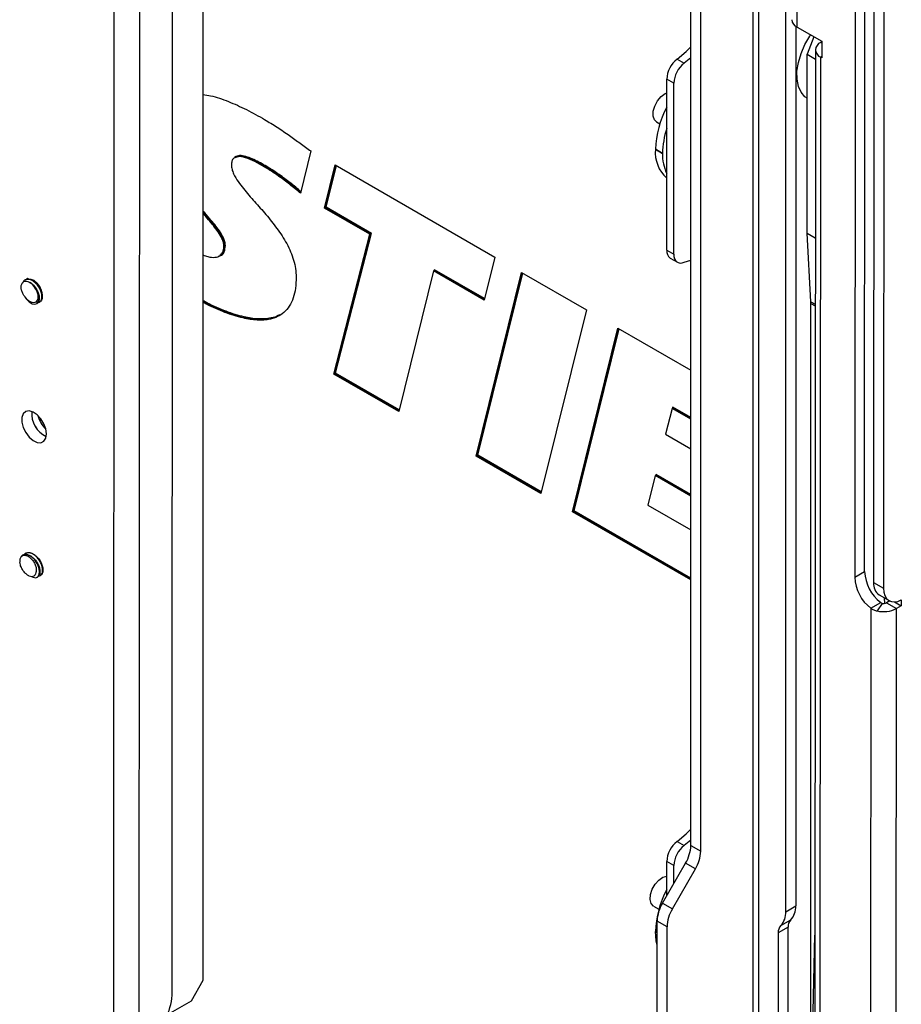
# Model space of a CAD drawing. Header units: millimetres. Extents: x 3619 to 4737, y 1503 to 2366.
# Tile 183 of 256: x 4513 to 4569, y 2080 to 2142. Entities that reach past the tile are written whole.
import ezdxf

# ---------------------------------------------------------------- set-up
doc = ezdxf.new("R2010")
doc.units = ezdxf.units.MM

msp = doc.modelspace()

# ---------------------------------------------------------------- linework, layer by layer
at = {"color": 7, "linetype": 'Continuous', "lineweight": 30}
for p, q in [((4524.8668, 2164.9137), (4524.8668, 2081.6387)), ((4519.2334, 2077.7897), (4519.2812, 2161.128)), ((4520.8451, 2077.7891), (4520.8928, 2161.1273)), ((4522.9115, 2080.7088), (4522.9573, 2160.5892)), ((4562.3423, 2141.8014), (4562.3485, 2152.6581)), ((4566.6066, 2107.4441), (4566.6321, 2152.1096)), ((4566.0059, 2151.7486), (4565.9803, 2107.0831)), ((4567.2031, 2150.6987), (4567.1779, 2106.7505)), ((4567.8293, 2150.3372), (4567.8041, 2106.389)), ((4555.6432, 2090.1677), (4555.6432, 2146.8062)), ((4556.2694, 2089.8062), (4556.2694, 2146.4447)), ((4561.6324, 2085.9836), (4561.6324, 2143.6893)), ((4562.2587, 2141.8553), (4562.2587, 2086.3452)), ((4562.3423, 2141.8014), (4563.8988, 2140.9028)), ((4563.4086, 2141.1859), (4562.9802, 2140.0818)), ((4563.8988, 2140.8647), (4563.8384, 2140.8298)), ((4563.8988, 2140.9028), (4563.8982, 2139.8655)), ((4563.5046, 2140.3653), (4563.4471, 2040.0881)), ((4554.778, 2139.7817), (4555.2253, 2139.5235)), ((4555.6432, 2139.8668), (4555.2253, 2139.5235)), ((4562.9802, 2140.0818), (4563.5042, 2139.7793)), ((4562.9802, 2128.8011), (4562.9802, 2140.0818)), ((4563.7808, 2039.4373), (4563.8384, 2139.9)), ((4563.8982, 2139.8655), (4563.8384, 2139.9)), ((4554.5689, 2138.2569), (4554.1217, 2138.5151)), ((4554.1217, 2127.7268), (4554.1217, 2138.5151)), ((4554.5689, 2127.4687), (4554.5689, 2138.2569)), ((4553.4758, 2135.8143), (4553.6838, 2135.6942)), ((4531.6773, 2133.9837), (4531.0147, 2131.3138)), ((4553.8569, 2133.8327), (4553.4097, 2134.0909)), ((4553.4097, 2134.0903), (4553.4097, 2134.0909)), ((4553.4097, 2134.0903), (4553.8569, 2133.8321)), ((4526.9087, 2133.5939), (4526.8616, 2133.5667)), ((4526.9146, 2133.5814), (4526.97, 2133.5973)), ((4553.8569, 2133.8321), (4553.8569, 2133.8327)), ((4528.7255, 2132.991), (4528.7727, 2133.0182)), ((4532.5295, 2130.3842), (4533.2038, 2133.1025)), ((4533.2038, 2133.1025), (4543.2704, 2127.2911)), ((4532.5767, 2130.4114), (4532.5295, 2130.3842)), ((4535.3918, 2128.7319), (4532.5295, 2130.3842)), ((4532.6304, 2130.4348), (4532.5767, 2130.4114)), ((4532.5767, 2130.4114), (4535.4389, 2128.7591)), ((4535.4929, 2128.7824), (4532.6304, 2130.4348)), ((4533.1315, 2119.9113), (4535.3918, 2128.7319)), ((4535.4389, 2128.7591), (4533.1787, 2119.9385)), ((4533.2327, 2119.9618), (4535.4929, 2128.7824)), ((4535.3918, 2128.7319), (4535.4389, 2128.7591)), ((4535.4929, 2128.7824), (4535.4389, 2128.7591)), ((4562.9802, 2128.8011), (4563.4978, 2128.5023)), ((4563.2169, 2124.4691), (4562.9802, 2128.8011)), ((4526.2316, 2128.0071), (4526.1844, 2127.9799)), ((4525.8958, 2127.359), (4525.9429, 2127.3862)), ((4543.2704, 2127.2911), (4542.5962, 2124.5729)), ((4554.1217, 2127.7268), (4554.5689, 2127.4687)), ((4554.3497, 2127.2229), (4554.7969, 2126.9647)), ((4555.2253, 2126.9599), (4555.6432, 2127.0992)), ((4539.4107, 2126.4118), (4537.2142, 2117.5544)), ((4539.4578, 2126.439), (4539.4107, 2126.4118)), ((4542.5962, 2124.5729), (4539.4107, 2126.4118)), ((4539.4578, 2126.439), (4539.463, 2126.4905)), ((4542.0951, 2114.7367), (4544.967, 2126.3146)), ((4544.967, 2126.3146), (4549.0517, 2123.9565)), ((4513.65, 2125.8561), (4513.6311, 2125.8451)), ((4514.3692, 2124.3469), (4514.3882, 2124.3578)), ((4514.5578, 2124.4556), (4514.5768, 2124.4665)), ((4563.2197, 2073.9325), (4563.2197, 2124.3652)), ((4549.0517, 2123.9514), (4546.1789, 2112.3792)), ((4549.0517, 2123.9565), (4549.0517, 2123.9514)), ((4548.1756, 2111.2255), (4551.0481, 2122.804)), ((4551.0481, 2122.804), (4555.6432, 2120.1513)), ((4533.1315, 2119.9113), (4533.1787, 2119.9385)), ((4537.2142, 2117.5544), (4533.1315, 2119.9113)), ((4533.2327, 2119.9618), (4533.1787, 2119.9385)), ((4554.5045, 2117.7649), (4554.5097, 2117.8164)), ((4554.4574, 2117.7377), (4554.0549, 2116.1075)), ((4554.5045, 2117.7649), (4554.4574, 2117.7377)), ((4555.6432, 2117.0531), (4554.4574, 2117.7377)), ((4554.0549, 2116.1075), (4555.6432, 2115.1906)), ((4542.0951, 2114.7367), (4542.1422, 2114.7639)), ((4546.1789, 2112.3792), (4542.0951, 2114.7367)), ((4542.196, 2114.7873), (4542.1422, 2114.7639)), ((4553.4035, 2113.5019), (4552.9322, 2111.6386)), ((4553.4506, 2113.5291), (4553.4035, 2113.5019)), ((4555.6432, 2112.2089), (4553.4035, 2113.5019)), ((4553.4559, 2113.5805), (4553.4506, 2113.5291)), ((4552.9322, 2111.6386), (4555.6432, 2110.0735)), ((4548.1756, 2111.2255), (4548.2228, 2111.2527)), ((4555.6432, 2106.9146), (4548.1756, 2111.2255)), ((4548.2765, 2111.2761), (4548.2228, 2111.2527)), ((4513.6918, 2108.6001), (4513.6728, 2108.5892)), ((4513.5032, 2108.4914), (4513.4842, 2108.4805)), ((4565.9803, 2107.0831), (4566.6066, 2107.4441)), ((4514.4109, 2107.0909), (4514.4299, 2107.1019)), ((4514.5995, 2107.1997), (4514.6185, 2107.2106)), ((4567.1779, 2106.7505), (4567.8041, 2106.389)), ((4566.9973, 2105.128), (4567.6235, 2105.4891)), ((4567.7118, 2105.4403), (4567.3934, 2104.9636)), ((4567.5287, 2105.9744), (4568.1549, 2105.6128)), ((4568.1913, 2105.5935), (4567.9827, 2105.4733)), ((4567.9827, 2105.4733), (4568.609, 2105.1118)), ((4568.5026, 2105.5344), (4568.9221, 2105.2923)), ((4568.9223, 2105.654), (4568.9221, 2105.2923)), ((4566.9973, 2105.128), (4566.9634, 2045.9143)), ((4568.575, 2045.9137), (4568.609, 2105.1118)), ((4568.9221, 2105.2923), (4568.609, 2105.1118)), ((4555.6432, 2090.5052), (4555.2253, 2090.162)), ((4554.778, 2090.4201), (4555.2253, 2090.162)), ((4555.6432, 2090.1677), (4556.2694, 2089.8062)), ((4553.8511, 2086.5195), (4555.31, 2089.0465)), ((4554.5689, 2088.8954), (4554.1217, 2089.1536)), ((4554.1217, 2086.9882), (4554.1217, 2089.1536)), ((4554.4773, 2086.158), (4555.9363, 2088.685)), ((4554.5689, 2087.7628), (4554.5689, 2088.8954)), ((4555.9363, 2088.685), (4555.31, 2089.0465)), ((4553.2893, 2086.3451), (4553.6277, 2086.1497)), ((4553.8511, 2086.5195), (4554.4773, 2086.158)), ((4561.6324, 2085.9836), (4562.2587, 2086.3452)), ((4554.1441, 2085.0368), (4553.5179, 2085.3983)), ((4553.5179, 2060.6055), (4553.5179, 2085.3983)), ((4554.1441, 2060.244), (4554.1441, 2085.0368)), ((4561.7797, 2085.0092), (4561.1535, 2084.6477)), ((4561.3173, 2085.1047), (4561.9436, 2085.4662)), ((4561.7797, 2075.3296), (4561.7797, 2085.0092)), ((4561.1535, 2084.6477), (4561.1535, 2074.968)), ((4562.9495, 2062.6414), (4563.4726, 2084.5018)), ((4524.8668, 2081.6387), (4524.1184, 2080.3425)), ((4524.1184, 2080.3425), (4522.6517, 2079.4958))]:
    msp.add_line(p, q, dxfattribs=at)
at = {"color": 8, "linetype": 'Continuous', "lineweight": 30}
for p, q in [((4559.5646, 2144.8831), (4559.5646, 2057.1149)), ((4559.9238, 2056.9075), (4559.9238, 2144.6757)), ((4563.8988, 2140.7949), (4563.8384, 2140.8298)), ((4563.8983, 2139.9346), (4563.8384, 2139.9)), ((4533.2391, 2133.0821), (4532.5767, 2130.4114)), ((4532.6304, 2130.4348), (4533.2811, 2133.0578)), ((4539.463, 2126.4905), (4539.449, 2126.4339)), ((4539.4578, 2126.439), (4542.608, 2124.6205)), ((4542.6198, 2124.6681), (4539.463, 2126.4905)), ((4545.0024, 2126.2942), (4542.1422, 2114.7639)), ((4542.196, 2114.7873), (4545.0443, 2126.2699)), ((4563.2169, 2124.4691), (4563.4954, 2124.3084)), ((4563.2197, 2124.3652), (4563.4953, 2124.2061)), ((4551.0835, 2122.7836), (4548.2228, 2111.2527)), ((4548.2765, 2111.2761), (4551.1254, 2122.7594)), ((4533.1787, 2119.9385), (4537.226, 2117.602)), ((4537.2378, 2117.6497), (4533.2327, 2119.9618)), ((4554.5097, 2117.8164), (4554.4958, 2117.7598)), ((4555.6432, 2117.162), (4554.5097, 2117.8164)), ((4554.5045, 2117.7649), (4555.6432, 2117.1076)), ((4542.1422, 2114.7639), (4546.1907, 2112.4268)), ((4546.2026, 2112.4744), (4542.196, 2114.7873)), ((4553.4559, 2113.5805), (4553.4415, 2113.5239)), ((4553.4506, 2113.5291), (4555.6432, 2112.2634)), ((4555.6432, 2112.3178), (4553.4559, 2113.5805)), ((4548.2228, 2111.2527), (4555.6432, 2106.969)), ((4555.6432, 2107.0234), (4548.2765, 2111.2761)), ((4567.8477, 2105.7902), (4567.8538, 2105.4334)), ((4553.4097, 2084.7287), (4553.5179, 2084.6663))]:
    msp.add_line(p, q, dxfattribs=at)
at = {"color": 7, "linetype": 'Continuous', "lineweight": 30, "flags": 128}
for points in [[(4562.9889, 2137.3081), (4562.8434, 2137.4091), (4562.5982, 2137.6896), (4562.4291, 2138.0611), (4562.3424, 2138.5093), (4562.3416, 2139.0171), (4562.4266, 2139.5648), (4562.5943, 2140.1315), (4562.8382, 2140.6954), (4563.1488, 2141.2347), (4563.1974, 2141.3078)], [(4554.778, 2139.7817), (4555.3546, 2140.269), (4555.6432, 2140.5516)], [(4553.4758, 2135.8143), (4553.3454, 2135.9418), (4553.2642, 2136.18), (4553.2724, 2136.4847), (4553.3689, 2136.8191), (4553.5421, 2137.1428), (4553.7712, 2137.4169), (4554.0284, 2137.6082), (4554.1217, 2137.6519)], [(4554.5689, 2127.4687), (4554.581, 2127.3177), (4554.617, 2127.1854), (4554.6757, 2127.0759), (4554.7553, 2126.9927), (4554.8534, 2126.9382), (4554.9668, 2126.9143), (4555.092, 2126.9216), (4555.2253, 2126.9599)], [(4513.6344, 2124.7782), (4513.7174, 2124.6455), (4513.8957, 2124.4603), (4514.0836, 2124.3457), (4514.2587, 2124.314), (4514.4002, 2124.3681), (4514.4908, 2124.5013), (4514.5192, 2124.6977), (4514.4811, 2124.9347), (4514.3795, 2125.1846), (4514.2877, 2125.3352), (4514.2877, 2125.3352)], [(4514.7269, 2124.9244), (4514.688, 2125.1731), (4514.5772, 2125.429), (4514.4112, 2125.6531), (4514.2153, 2125.8112), (4514.0194, 2125.8792), (4513.9747, 2125.8807)], [(4514.9883, 2116.126), (4514.9463, 2116.4422), (4514.8245, 2116.7729), (4514.6362, 2117.0822), (4514.4016, 2117.3365), (4514.1463, 2117.5084), (4513.8979, 2117.5791), (4513.6833, 2117.541), (4513.5258, 2117.3983), (4513.4425, 2117.1664), (4513.4423, 2116.8705), (4513.5253, 2116.5425), (4513.6825, 2116.2181), (4513.8969, 2115.9324), (4514.1453, 2115.7164), (4514.4006, 2115.5935), (4514.6353, 2115.5769), (4514.8239, 2115.6685), (4514.946, 2115.8584), (4514.9883, 2116.126)], [(4514.0718, 2107.1236), (4514.1423, 2107.0832), (4514.3152, 2107.0595), (4514.4527, 2107.1214), (4514.5379, 2107.2611), (4514.5603, 2107.4624), (4514.516, 2107.7017), (4514.4089, 2107.9514), (4514.2501, 2108.1826), (4514.0563, 2108.3684), (4513.8483, 2108.4873), (4513.6484, 2108.5251), (4513.4781, 2108.4768), (4513.3946, 2108.4043), (4513.3946, 2108.4043)], [(4567.8041, 2106.389), (4567.8251, 2106.1425), (4567.8876, 2105.9291), (4567.9894, 2105.7562), (4568.127, 2105.63), (4568.2954, 2105.5551), (4568.4888, 2105.5339), (4568.7002, 2105.5672), (4568.9223, 2105.654)], [(4554.778, 2090.4201), (4555.3546, 2090.9074), (4555.6432, 2091.1901)], [(4553.2893, 2086.3451), (4553.1405, 2086.5043), (4553.073, 2086.7551), (4553.0954, 2087.0671), (4553.205, 2087.4025), (4553.3885, 2087.7209), (4553.624, 2087.9839), (4553.8829, 2088.1598), (4554.1217, 2088.2267)], [(4553.5179, 2083.8701), (4553.4556, 2084.152), (4553.4097, 2084.7287)]]:
    msp.add_lwpolyline(points, dxfattribs=at)
at = {"color": 7, "linetype": 'Continuous', "lineweight": 30}
for centre, radius, start, end in [((4562.5643, 2142.3131), 0.5577, 184.772327, 246.543174), ((4564.0145, 2140.3649), 0.4971, 110.751608, 249.248392), ((4555.8393, 2138.4283), 1.7199, 128.102855, 177.107151), ((4556.2866, 2138.1701), 1.7199, 128.102855, 177.107151), ((4559.4955, 2133.8752), 6.0896, 151.939637, 177.970552), ((4559.1861, 2133.7458), 5.3299, 161.839756, 179.065122), ((4555.6078, 2133.8948), 2.2068, 174.918553, 227.667163), ((4556.6009, 2133.743), 2.7455, 178.139306, 205.440886), ((4528.745, 2133.0614), 0.0512, 302.606428, 357.392956), ((4526.2551, 2127.9616), 0.0512, 62.610294, 117.390322), ((4554.6708, 2127.6718), 0.5519, 174.272359, 234.415487), ((4513.2556, 2124.6974), 1.2132, 31.716432, 55.161696), ((4561.3099, 2124.3659), 1.9098, 359.98001, 3.098751), ((4515.6014, 2117.3774), 1.5392, 173.922311, 246.006791), ((4515.6208, 2117.3886), 1.5573, 174.407234, 245.521869), ((4516.2148, 2117.7311), 1.8147, 194.142191, 225.786808), ((4513.8306, 2108.106), 0.5284, 145.622899, 186.751576), ((4569.2467, 2107.5755), 2.6434, 182.848428, 232.117287), ((4568.6205, 2107.2144), 2.6434, 182.848077, 232.117427), ((4568.0142, 2106.6611), 0.8411, 173.898079, 234.739182), ((4567.8024, 2105.8251), 0.3954, 256.755541, 297.138774), ((4567.7998, 2106.6902), 1.7737, 256.753375, 297.14169), ((4555.8393, 2089.0668), 1.7199, 128.102855, 177.107151), ((4556.2866, 2088.8086), 1.7199, 128.102855, 177.107151), ((4553.3236, 2090.2469), 2.321, 328.856298, 358.043483), ((4553.9498, 2089.8854), 2.321, 328.856298, 358.043483), ((4559.5127, 2084.5084), 6.107, 151.977434, 177.932776), ((4555.8375, 2085.3191), 2.321, 148.856238, 178.043435), ((4556.4638, 2084.9576), 2.321, 148.856238, 178.043435), ((4561.0972, 2086.2656), 1.1642, 316.6359, 3.918533), ((4560.471, 2085.9041), 1.1642, 316.6359, 3.918533), ((4561.7575, 2084.689), 0.6054, 136.636115, 183.918524), ((4562.3837, 2085.0506), 0.6054, 136.636115, 183.918524), ((4519.662, 2080.8579), 3.2529, 302.583682, 357.372612)]:
    msp.add_arc(centre, radius, start, end, dxfattribs=at)
for points, knots in [([(4524.8668, 2137.5468), (4525.0268, 2137.524), (4525.5441, 2137.4505), (4526.4673, 2137.1228), (4527.6076, 2136.6132), (4528.3737, 2136.1834), (4528.7565, 2135.9686)], [0, 0, 0, 0, 0.129639, 0.4190811, 0.7096607, 1, 1, 1, 1]), ([(4528.7565, 2135.9686), (4529.019, 2135.8103), (4529.5438, 2135.4937), (4530.2923, 2134.9789), (4531.0027, 2134.4705), (4531.4524, 2134.146), (4531.6773, 2133.9837)], [0, 0, 0, 0, 0.2683423, 0.5365916, 0.7682845, 1, 1, 1, 1]), ([(4528.7255, 2132.991), (4528.5266, 2133.1028), (4528.1292, 2133.3261), (4527.5609, 2133.5631), (4527.1165, 2133.6548), (4526.834, 2133.5758), (4526.6973, 2133.4096), (4526.662, 2133.2238), (4526.6604, 2133.1178), (4526.6601, 2133.0974)], [0, 0, 0, 0, 0.2375885, 0.4745447, 0.6848859, 0.7865844, 0.8892392, 0.9786966, 1, 1, 1, 1]), ([(4528.7962, 2133.059), (4528.5216, 2133.2109), (4528.1077, 2133.4398), (4527.5658, 2133.6442), (4527.1736, 2133.733), (4526.9722, 2133.6499), (4526.8766, 2133.6104)], [0, 0, 0, 0, 0.4053962, 0.6110461, 0.8154879, 1, 1, 1, 1]), ([(4527.0531, 2133.6213), (4527.0888, 2133.634), (4527.2299, 2133.6843), (4527.5498, 2133.5935), (4527.8998, 2133.4683), (4528.3114, 2133.2758), (4528.5844, 2133.1233), (4528.7727, 2133.0182)], [0, 0, 0, 0, 0.0769842, 0.3043091, 0.5395641, 0.6824716, 1, 1, 1, 1]), ([(4526.6601, 2133.0974), (4526.6674, 2133.0078), (4526.6821, 2132.829), (4526.8254, 2132.4597), (4527.1776, 2131.8894), (4527.7598, 2131.1821), (4528.486, 2130.3861), (4529.1994, 2129.5507), (4529.8728, 2128.6431), (4530.4356, 2127.6301), (4530.7151, 2126.7051), (4530.7371, 2126.2005), (4530.745, 2126.0186)], [0, 0, 0, 0, 0.0360286, 0.07195, 0.1372003, 0.2663045, 0.3961505, 0.5279709, 0.6592886, 0.7914526, 0.9247973, 1, 1, 1, 1]), ([(4531.0147, 2131.3138), (4530.7859, 2131.5065), (4530.3282, 2131.8918), (4529.5639, 2132.4645), (4529.0274, 2132.8014), (4528.7255, 2132.991)], [0, 0, 0, 0, 0.3043223, 0.6085311, 1, 1, 1, 1]), ([(4528.7727, 2133.0182), (4528.7727, 2133.0182), (4529.0073, 2132.8828), (4529.4766, 2132.5791), (4530.1748, 2132.0711), (4530.7031, 2131.6516), (4530.9963, 2131.3977), (4531.0619, 2131.341)], [0, 0, 0, 0, 0.0000061, 0.304113, 0.6082855, 0.9124123, 1, 1, 1, 1]), ([(4531.0684, 2131.3976), (4531.0102, 2131.4478), (4530.7238, 2131.695), (4530.2022, 2132.1082), (4529.5022, 2132.6231), (4529.0316, 2132.9137), (4528.7962, 2133.059)], [0, 0, 0, 0, 0.07818907, 0.38537576, 0.69256712, 1, 1, 1, 1]), ([(4526.1844, 2127.9799), (4526.178, 2128.0563), (4526.1652, 2128.2088), (4526.0412, 2128.5276), (4525.7345, 2129.0254), (4525.3147, 2129.5414), (4524.9861, 2129.9074), (4524.8668, 2130.0404)], [0, 0, 0, 0, 0.10368303, 0.20699047, 0.39999943, 0.78204941, 1, 1, 1, 1]), ([(4524.8668, 2127.4279), (4524.9687, 2127.3884), (4525.2322, 2127.2863), (4525.611, 2127.2499), (4525.9414, 2127.3506), (4526.1341, 2127.5904), (4526.1828, 2127.8261), (4526.1843, 2127.9647), (4526.1844, 2127.9799)], [0, 0, 0, 0, 0.162923, 0.4212125, 0.6398018, 0.809238, 0.9790763, 1, 1, 1, 1]), ([(4525.927, 2127.3665), (4525.9647, 2127.3772), (4526.0907, 2127.4129), (4526.2378, 2127.6212), (4526.2646, 2127.8738), (4526.2787, 2128.0071)], [0, 0, 0, 0, 0.1678077, 0.5608219, 1, 1, 1, 1]), ([(4526.2316, 2128.0071), (4526.2316, 2128.0071), (4526.2316, 2127.8688), (4526.1845, 2127.6363), (4526.0617, 2127.4379), (4525.9563, 2127.4055), (4525.9364, 2127.3993)], [0, 0, 0, 0, 0.0000186, 0.4749963, 0.9003819, 1, 1, 1, 1]), ([(4514.4425, 2124.433), (4514.4755, 2124.4343), (4514.5631, 2124.4376), (4514.6591, 2124.5384), (4514.7158, 2124.7124), (4514.7039, 2124.9414), (4514.6257, 2125.1943), (4514.4882, 2125.443), (4514.306, 2125.6584), (4514.0986, 2125.8155), (4513.8877, 2125.8965), (4513.6983, 2125.8892), (4513.5517, 2125.8075), (4513.5019, 2125.6985), (4513.4795, 2125.6494)], [0, 0, 0, 0, 0.0528307, 0.1403744, 0.2279183, 0.3154617, 0.4030048, 0.4905482, 0.5780918, 0.6656355, 0.7531793, 0.8407234, 0.9282672, 1, 1, 1, 1]), ([(4513.6531, 2125.8498), (4513.6962, 2125.8708), (4513.7918, 2125.9172), (4513.9841, 2125.8857), (4514.1952, 2125.7773), (4514.3961, 2125.5956), (4514.5638, 2125.3648), (4514.6808, 2125.1113), (4514.7356, 2124.8631), (4514.7201, 2124.6544), (4514.6613, 2124.5175), (4514.593, 2124.4868), (4514.5709, 2124.4768)], [0, 0, 0, 0, 0.0882099, 0.1957287, 0.3032467, 0.4107643, 0.5182826, 0.6258014, 0.7333202, 0.8408389, 0.9483577, 1, 1, 1, 1]), ([(4513.8222, 2125.9485), (4513.8138, 2125.9461), (4513.7736, 2125.9346), (4513.7507, 2125.8948), (4513.7327, 2125.8633)], [0, 0, 0, 0, 0.2087415, 1, 1, 1, 1]), ([(4530.745, 2126.0186), (4530.7365, 2125.7837), (4530.7196, 2125.3141), (4530.5745, 2124.6929), (4530.326, 2124.1712), (4529.9854, 2123.7762), (4529.572, 2123.5125), (4529.0176, 2123.3268), (4528.2896, 2123.2846), (4527.3277, 2123.4338), (4526.2546, 2123.7803), (4525.405, 2124.1395), (4524.9404, 2124.3925), (4524.8668, 2124.4326)], [0, 0, 0, 0, 0.0766441, 0.153208, 0.2302525, 0.3073057, 0.3791589, 0.4510761, 0.5675789, 0.6843409, 0.8282911, 0.9728171, 1, 1, 1, 1]), ([(4513.7338, 2124.6661), (4513.6872, 2124.7142), (4513.5935, 2124.811), (4513.4841, 2125.0024), (4513.412, 2125.2065), (4513.3884, 2125.4085), (4513.419, 2125.5842), (4513.5045, 2125.713), (4513.639, 2125.7759), (4513.7951, 2125.7674), (4513.9026, 2125.7154), (4513.9487, 2125.6932)], [0, 0, 0, 0, 0.10220667, 0.20531743, 0.31226176, 0.42301253, 0.53781639, 0.65636556, 0.77889226, 0.90537136, 1, 1, 1, 1]), ([(4514.2877, 2125.3352), (4514.3238, 2125.2635), (4514.4015, 2125.1095), (4514.4562, 2124.8681), (4514.4491, 2124.6504), (4514.3782, 2124.4915), (4514.2566, 2124.4071), (4514.1018, 2124.4027), (4513.9352, 2124.4736), (4513.8103, 2124.5765), (4513.7485, 2124.6489), (4513.7338, 2124.6661)], [0, 0, 0, 0, 0.11644278, 0.24992231, 0.3794653, 0.50501264, 0.6265071, 0.74390582, 0.85705538, 0.96600979, 1, 1, 1, 1]), ([(4513.9487, 2125.6932), (4514.0088, 2125.6511), (4514.138, 2125.5606), (4514.3133, 2125.352), (4514.4525, 2125.1052), (4514.5331, 2124.851), (4514.5459, 2124.6233), (4514.4981, 2124.4455), (4514.4214, 2124.3886), (4514.3854, 2124.3619)], [0, 0, 0, 0, 0.1290696, 0.2771533, 0.4252377, 0.5733218, 0.7214049, 0.8694876, 1, 1, 1, 1]), ([(4529.6929, 2123.6486), (4529.6681, 2123.632), (4529.5122, 2123.5269), (4529.0701, 2123.408), (4528.3537, 2123.3527), (4527.3927, 2123.5054), (4526.3228, 2123.8488), (4525.4509, 2124.2197), (4524.9635, 2124.4859), (4524.8668, 2124.5387)], [0, 0, 0, 0, 0.0209959, 0.1324465, 0.3133441, 0.494645, 0.7189948, 0.9442453, 1, 1, 1, 1]), ([(4524.8668, 2124.5065), (4525.1458, 2124.3561), (4525.721, 2124.0462), (4526.5819, 2123.7136), (4527.4624, 2123.4469), (4528.3335, 2123.3147), (4529.0614, 2123.3448), (4529.4513, 2123.4954), (4529.596, 2123.5513)], [0, 0, 0, 0, 0.1650618, 0.3402422, 0.515321, 0.699915, 0.8886446, 1, 1, 1, 1]), ([(4513.5087, 2108.4826), (4513.5236, 2108.4945), (4513.5842, 2108.543), (4513.737, 2108.543), (4513.9435, 2108.4774), (4514.1533, 2108.3277), (4514.3397, 2108.1186), (4514.4836, 2107.8726), (4514.5701, 2107.6181), (4514.5894, 2107.3865), (4514.5453, 2107.1986), (4514.4676, 2107.1345), (4514.4292, 2107.1029)], [0, 0, 0, 0, 0.0350772, 0.142611, 0.2501438, 0.3576764, 0.4652096, 0.5727435, 0.6802772, 0.7878106, 0.8953444, 1, 1, 1, 1]), ([(4514.5007, 2107.1788), (4514.5324, 2107.1816), (4514.6176, 2107.1893), (4514.7085, 2107.2961), (4514.7593, 2107.4757), (4514.7411, 2107.7083), (4514.657, 2107.962), (4514.5147, 2108.2088), (4514.3292, 2108.4199), (4514.1207, 2108.5703), (4513.9101, 2108.6443), (4513.726, 2108.6261), (4513.6052, 2108.5625), (4513.5706, 2108.4874), (4513.5634, 2108.4717)], [0, 0, 0, 0, 0.0544621, 0.1465948, 0.2387274, 0.3308594, 0.4229913, 0.5151238, 0.6072563, 0.699389, 0.7915212, 0.8836531, 0.9757856, 1, 1, 1, 1]), ([(4513.6961, 2108.5918), (4513.7334, 2108.612), (4513.8219, 2108.66), (4514.0067, 2108.6356), (4514.2173, 2108.5348), (4514.4203, 2108.3588), (4514.5919, 2108.1316), (4514.7142, 2107.879), (4514.7751, 2107.6291), (4514.7661, 2107.4155), (4514.7091, 2107.2697), (4514.6383, 2107.2337), (4514.6125, 2107.2206)], [0, 0, 0, 0, 0.078263, 0.1857775, 0.2932916, 0.4008059, 0.5083201, 0.6158341, 0.7233473, 0.8308615, 0.9383755, 1, 1, 1, 1]), ([(4514.3229, 2107.3835), (4514.3117, 2107.3335), (4514.2891, 2107.2331), (4514.1955, 2107.143), (4514.0671, 2107.1104), (4513.9095, 2107.1462), (4513.7394, 2107.2504), (4513.5743, 2107.4168), (4513.434, 2107.6305), (4513.3412, 2107.8502), (4513.3165, 2107.9858), (4513.306, 2108.0439)], [0, 0, 0, 0, 0.1022066, 0.2053178, 0.3122621, 0.4230127, 0.5378166, 0.6563657, 0.7788923, 0.9053715, 1, 1, 1, 1]), ([(4513.3946, 2108.4043), (4513.4327, 2108.4313), (4513.5146, 2108.489), (4513.6861, 2108.4839), (4513.8769, 2108.3989), (4514.0585, 2108.2428), (4514.2088, 2108.0403), (4514.312, 2107.8179), (4514.3583, 2107.6045), (4514.3505, 2107.4618), (4514.3282, 2107.3985), (4514.3229, 2107.3835)], [0, 0, 0, 0, 0.1164427, 0.2499224, 0.3794651, 0.5050125, 0.6265073, 0.7439058, 0.8570553, 0.9660099, 1, 1, 1, 1]), ([(4567.6235, 2105.4891), (4567.6366, 2105.4777), (4567.6623, 2105.4552), (4567.6954, 2105.4452), (4567.7118, 2105.4403)], [0, 0, 0, 0, 0.5064692, 1, 1, 1, 1]), ([(4566.9973, 2105.128), (4567.0564, 2105.0928), (4567.1747, 2105.0222), (4567.3204, 2104.9832), (4567.3934, 2104.9636)], [0, 0, 0, 0, 0.4989843, 1, 1, 1, 1])]:
    msp.add_open_spline(points, degree=3, knots=knots, dxfattribs=at)
at = {"color": 8, "linetype": 'Continuous', "lineweight": 30}
for points, knots in [([(4526.2787, 2128.0071), (4526.2721, 2128.0865), (4526.2588, 2128.2451), (4526.1309, 2128.5745), (4525.8159, 2129.0857), (4525.3656, 2129.6365), (4525.0091, 2130.0331), (4524.8668, 2130.1914)], [0, 0, 0, 0, 0.1013065, 0.2022618, 0.3884304, 0.7558514, 1, 1, 1, 1]), ([(4524.8668, 2130.1212), (4524.9971, 2129.9762), (4525.3408, 2129.5937), (4525.7766, 2129.0603), (4526.088, 2128.5558), (4526.2125, 2128.2358), (4526.2252, 2128.0832), (4526.2316, 2128.0071)], [0, 0, 0, 0, 0.231149, 0.6098557, 0.7986922, 0.8995261, 1, 1, 1, 1])]:
    msp.add_open_spline(points, degree=3, knots=knots, dxfattribs=at)

doc.saveas('drawing.dxf')
